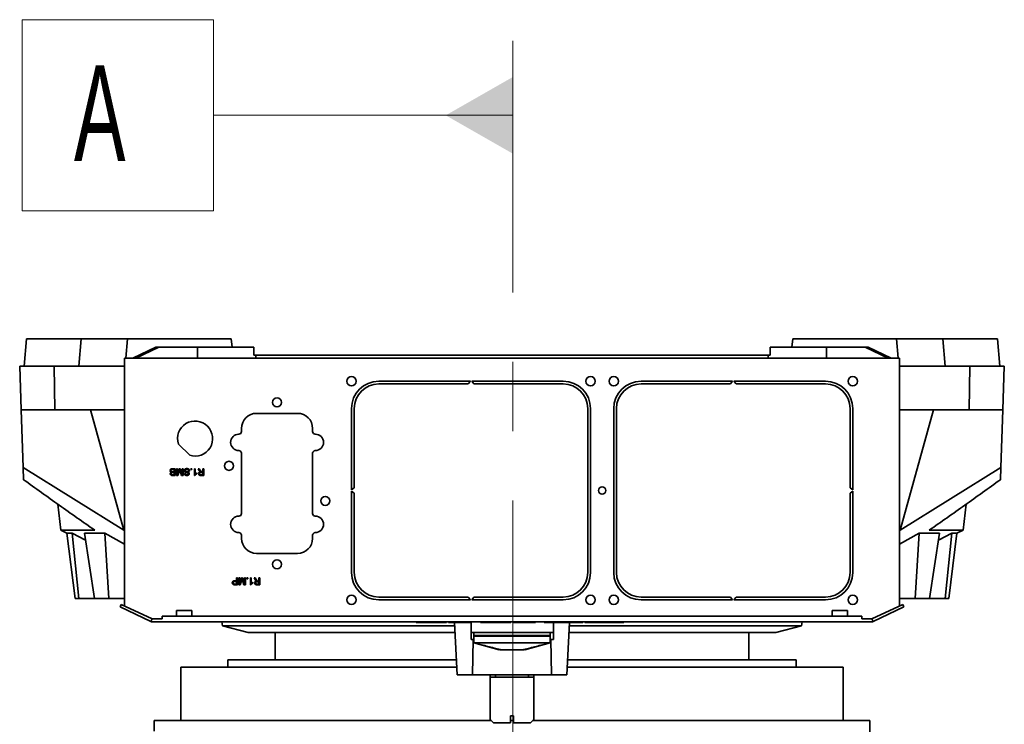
# Model space of a CAD drawing. Header units: millimetres. Extents: x 0 to 11920, y 0 to 8400.
# Tile 113 of 120: x 10446 to 11167, y 5762 to 6277. Entities that reach past the tile are written whole.
import ezdxf

# ---------------------------------------------------------------- set-up
doc = ezdxf.new("R2010")
doc.units = ezdxf.units.MM
doc.header["$LTSCALE"] = 20
doc.linetypes.add('CENTERX2', pattern=[20.32, 12.7, -2.54, 2.54, -2.54])
doc.styles.add('SLDTEXTSTYLE0', font='TXT', dxfattribs={"width": 0.605})

# ---------------------------------------------------------------- blocks, each defined once
blk = doc.blocks.new('SW_DATUMTAG_0')
at = {"color": 0, "linetype": 'Continuous', "lineweight": 18}
for p, q in [((-37.92, -16.28), (-37.92, 123.72)), ((-37.92, 123.72), (102.08, 123.72)), ((102.08, 123.72), (102.08, -16.28)), ((321.2, 53.72), (102.08, 53.72)), ((102.08, -16.28), (-37.92, -16.28))]:
    blk.add_line(p, q, dxfattribs=at)
at = {"color": 0, "linetype": 'Continuous', "lineweight": 0}
blk.add_solid([(321.2, 25.72), (321.2, 81.72), (272.2, 53.72)], dxfattribs=at)
at = {"color": 0, "linetype": 'Continuous', "lineweight": 0, "insert": (0, 90.23), "char_height": 70, "attachment_point": 1, "style": 'SLDTEXTSTYLE0'}
blk.add_mtext('A', dxfattribs=at)

msp = doc.modelspace()

# ---------------------------------------------------------------- linework, layer by layer
at = {"color": 7, "linetype": 'CENTERX2', "lineweight": 18}
msp.add_line((10806.686065, 5671.235074), (10806.686065, 6261.687825), dxfattribs=at)
at = {"color": 7, "linetype": 'Continuous', "lineweight": 35}
for p, q in [((10450.841879, 6043.635074), (10449.092106, 6023.635074)), ((10450.841879, 6043.635074), (10490.775491, 6043.635074)), ((10489.119648, 6023.635074), (10490.775491, 6043.635074)), ((10490.775491, 6043.635074), (10524.727871, 6043.635074)), ((10524.678644, 6043.635074), (10523.453803, 6029.635074)), ((10524.678644, 6043.635074), (10600.678644, 6043.635074)), ((10601.203576, 6037.635074), (10600.678644, 6043.635074)), ((11011.687787, 6043.635074), (11011.162855, 6037.635074)), ((11011.687787, 6043.635074), (11087.687787, 6043.635074)), ((11087.63856, 6043.635074), (11121.59094, 6043.635074)), ((11088.912628, 6029.635074), (11087.687787, 6043.635074)), ((11121.59094, 6043.635074), (11123.246783, 6023.635074)), ((11121.59094, 6043.635074), (11161.524552, 6043.635074)), ((11163.274325, 6023.635074), (11161.524552, 6043.635074)), ((10528.56442, 6029.635074), (10545.534983, 6037.635074)), ((10530.685741, 6029.635074), (10547.656304, 6037.635074)), ((10545.534983, 6037.635074), (10547.656304, 6037.635074)), ((10547.656304, 6037.635074), (10575.061895, 6037.635074)), ((10575.061895, 6037.635074), (10575.940575, 6037.635074)), ((10575.940575, 6029.635074), (10575.940575, 6037.635074)), ((10575.940575, 6037.635074), (10577.183215, 6037.635074)), ((10577.183215, 6037.635074), (10617.183215, 6037.635074)), ((10617.183215, 6037.635074), (10617.183215, 6031.735074)), ((10995.183215, 6037.635074), (11035.183215, 6037.635074)), ((10995.183215, 6031.735074), (10995.183215, 6037.635074)), ((11035.183215, 6037.635074), (11036.425856, 6037.635074)), ((11036.425856, 6037.635074), (11037.304536, 6037.635074)), ((11036.425856, 6037.635074), (11036.425856, 6029.635074)), ((11037.304536, 6037.635074), (11064.710127, 6037.635074)), ((11064.710127, 6037.635074), (11081.68069, 6029.635074)), ((11066.831448, 6037.635074), (11064.710127, 6037.635074)), ((11066.831448, 6037.635074), (11083.802011, 6029.635074)), ((10522.56442, 5848.04302), (10522.56442, 6029.635074)), ((11089.802011, 6029.635074), (10522.56442, 6029.635074)), ((10618.683215, 6031.735074), (10617.183215, 6031.735074)), ((10618.683215, 6029.635074), (10618.683215, 6031.735074)), ((10993.683215, 6031.735074), (10618.683215, 6031.735074)), ((10993.683215, 6029.635074), (10993.683215, 6031.735074)), ((10993.683215, 6031.735074), (10995.183215, 6031.735074)), ((11089.802011, 5848.04302), (11089.802011, 6029.635074)), ((10446.881631, 5991.635074), (10445.764166, 6023.635074)), ((10445.764166, 6023.635074), (10471.00964, 6023.635074)), ((10471.00964, 6023.635074), (10471.472509, 5991.635074)), ((10471.00964, 6023.635074), (10522.56442, 6023.635074)), ((11089.802011, 6023.635074), (11141.356791, 6023.635074)), ((11140.893922, 5991.635074), (11141.356791, 6023.635074)), ((11166.602265, 6023.635074), (11141.356791, 6023.635074)), ((11166.602265, 6023.635074), (11165.4848, 5991.635074)), ((10775.683215, 6012.635074), (10708.683215, 6012.635074)), ((10774.183215, 6010.635074), (10775.683215, 6012.635074)), ((10843.683215, 6012.635074), (10776.683215, 6012.635074)), ((10776.683215, 6012.635074), (10778.183215, 6010.635074)), ((10967.683215, 6012.635074), (10900.683215, 6012.635074)), ((10966.183215, 6010.635074), (10967.683215, 6012.635074)), ((10968.683215, 6012.635074), (10970.183215, 6010.635074)), ((11035.683215, 6012.635074), (10968.683215, 6012.635074)), ((10708.683215, 6010.635074), (10774.183215, 6010.635074)), ((10778.183215, 6010.635074), (10843.683215, 6010.635074)), ((10900.683215, 6010.635074), (10966.183215, 6010.635074)), ((10970.183215, 6010.635074), (11035.683215, 6010.635074)), ((10471.472509, 5991.635074), (10446.881631, 5991.635074)), ((10448.355895, 5949.417666), (10446.881631, 5991.635074)), ((10522.56442, 5991.635074), (10471.472509, 5991.635074)), ((10497.529074, 5991.635074), (10521.884321, 5903.635074)), ((10688.683215, 5992.635074), (10688.683215, 5933.135074)), ((10690.683215, 5934.635074), (10690.683215, 5992.635074)), ((10861.683215, 5992.635074), (10861.683215, 5872.635074)), ((10863.683215, 5872.635074), (10863.683215, 5992.635074)), ((10880.683215, 5992.635074), (10880.683215, 5872.635074)), ((10882.683215, 5872.635074), (10882.683215, 5992.635074)), ((11053.683215, 5992.635074), (11053.683215, 5934.635074)), ((11055.683215, 5933.135074), (11055.683215, 5992.635074)), ((11140.893922, 5991.635074), (11089.802011, 5991.635074)), ((11090.48211, 5903.635074), (11114.837357, 5991.635074)), ((11165.4848, 5991.635074), (11140.893922, 5991.635074)), ((11164.010536, 5949.417666), (11165.4848, 5991.635074)), ((10649.183215, 5989.135074), (10619.183215, 5989.135074)), ((10608.183215, 5978.135074), (10608.183215, 5975.885074)), ((10660.183215, 5975.885074), (10660.183215, 5978.135074)), ((10561.962525, 5966.663019), (10570.211161, 5958.414383)), ((10608.183215, 5959.885074), (10608.183215, 5915.885074)), ((10660.183215, 5915.885074), (10660.183215, 5959.885074)), ((10448.355895, 5949.417666), (10521.884321, 5903.635074)), ((10448.664984, 5940.566508), (10448.355895, 5949.417666)), ((10558.811421, 5948.058151), (10557.628528, 5948.058151)), ((10557.639546, 5948.635074), (10559.516549, 5948.635074)), ((10558.811421, 5946.327381), (10558.811421, 5948.058151)), ((10559.516549, 5948.635074), (10559.516549, 5943.635074)), ((10560.54219, 5948.635074), (10561.247318, 5948.635074)), ((10560.54219, 5943.635074), (10560.54219, 5948.635074)), ((10561.247318, 5944.404305), (10562.581453, 5948.635074)), ((10561.247318, 5948.635074), (10561.247318, 5944.404305)), ((10562.700643, 5947.083591), (10561.593873, 5943.635074)), ((10562.581453, 5948.635074), (10563.318632, 5948.635074)), ((10564.289185, 5943.635074), (10563.171397, 5947.143688)), ((10563.318632, 5948.635074), (10564.644754, 5944.404305)), ((10564.644754, 5944.404305), (10564.644754, 5948.635074)), ((10564.644754, 5948.635074), (10565.349882, 5948.635074)), ((10565.349882, 5948.635074), (10565.349882, 5943.635074)), ((10571.05501, 5948.635074), (10571.696036, 5948.635074)), ((10571.05501, 5947.994048), (10571.05501, 5948.635074)), ((10571.696036, 5947.994048), (10571.05501, 5947.994048)), ((10571.696036, 5948.635074), (10571.696036, 5947.994048)), ((10573.619113, 5943.635074), (10573.619113, 5948.635074)), ((10573.619113, 5948.635074), (10574.260139, 5948.635074)), ((10574.260139, 5948.635074), (10574.260139, 5944.73884)), ((10576.350483, 5948.635074), (10577.158776, 5948.635074)), ((10577.170796, 5947.254865), (10576.350483, 5948.635074)), ((10577.158776, 5948.635074), (10577.781773, 5947.579385)), ((10579.901164, 5946.391484), (10579.901164, 5948.635074)), ((10579.901164, 5948.635074), (10580.606292, 5948.635074)), ((10580.606292, 5948.635074), (10580.606292, 5943.635074)), ((11090.48211, 5903.635074), (11164.010536, 5949.417666)), ((11164.010536, 5949.417666), (11163.701446, 5940.566508)), ((10559.516549, 5943.635074), (10557.644554, 5943.635074)), ((10557.709658, 5946.327381), (10558.811421, 5946.327381)), ((10558.811421, 5945.750458), (10557.780772, 5945.750458)), ((10557.858897, 5944.211997), (10558.811421, 5944.211997)), ((10558.811421, 5944.211997), (10558.811421, 5945.750458)), ((10561.593873, 5943.635074), (10560.54219, 5943.635074)), ((10565.349882, 5943.635074), (10564.289185, 5943.635074)), ((10566.311421, 5945.04533), (10567.016549, 5945.04533)), ((10570.093472, 5946.904305), (10569.388344, 5946.904305)), ((10574.031773, 5943.635074), (10573.619113, 5943.635074)), ((10575.413985, 5945.476019), (10575.413985, 5944.885074)), ((10578.41078, 5944.211997), (10579.901164, 5944.211997)), ((10580.606292, 5943.635074), (10578.436821, 5943.635074)), ((10579.901164, 5945.814561), (10578.562022, 5945.814561)), ((10579.179009, 5946.391484), (10579.901164, 5946.391484)), ((10579.901164, 5944.211997), (10579.901164, 5945.814561)), ((10688.683215, 5933.135074), (10690.683215, 5934.635074)), ((11053.683215, 5934.635074), (11055.683215, 5933.135074)), ((10690.683215, 5930.635074), (10688.683215, 5932.135074)), ((10688.683215, 5932.135074), (10688.683215, 5872.635074)), ((10690.683215, 5872.635074), (10690.683215, 5930.635074)), ((11055.683215, 5932.135074), (11053.683215, 5930.635074)), ((11053.683215, 5930.635074), (11053.683215, 5872.635074)), ((11055.683215, 5872.635074), (11055.683215, 5932.135074)), ((10473.578185, 5922.686149), (10475.917363, 5903.635074)), ((11136.449068, 5903.635074), (11138.788244, 5922.686135)), ((10475.917363, 5903.635074), (10480.391645, 5901.404279)), ((10500.700092, 5903.635074), (10475.917363, 5903.635074)), ((10480.386694, 5901.443447), (10484.133602, 5901.443447)), ((10480.386694, 5901.443447), (10486.429924, 5853.635074)), ((10484.133602, 5901.443447), (10494.04882, 5896.409128)), ((10484.133602, 5901.443447), (10489.106128, 5853.635074)), ((10507.984271, 5901.443447), (10493.280502, 5901.443447)), ((10493.280502, 5901.443447), (10500.576833, 5853.635074)), ((10507.984271, 5901.443447), (10522.56442, 5893.347723)), ((10507.984271, 5901.443447), (10511.078905, 5853.635074)), ((10522.56442, 5903.635074), (10521.884321, 5903.635074)), ((10608.183215, 5899.885074), (10608.183215, 5897.635074)), ((10660.183215, 5897.635074), (10660.183215, 5899.885074)), ((11090.48211, 5903.635074), (11089.802011, 5903.635074)), ((11104.38216, 5901.443447), (11089.802011, 5893.347723)), ((11104.38216, 5901.443447), (11101.287526, 5853.635074)), ((11104.38216, 5901.443447), (11119.085929, 5901.443447)), ((11136.449068, 5903.635074), (11111.666338, 5903.635074)), ((11119.085929, 5901.443447), (11111.789598, 5853.635074)), ((11128.232829, 5901.443447), (11118.317611, 5896.409128)), ((11128.232829, 5901.443447), (11123.260303, 5853.635074)), ((11131.916225, 5901.443447), (11125.936507, 5853.635074)), ((11131.916225, 5901.443447), (11128.232829, 5901.443447)), ((11131.907105, 5901.370535), (11136.449068, 5903.635074)), ((10619.183215, 5886.635074), (10649.183215, 5886.635074)), ((10604.426805, 5868.635074), (10605.131933, 5868.635074)), ((10604.426805, 5866.583792), (10604.426805, 5868.635074)), ((10605.131933, 5868.635074), (10605.131933, 5863.635074)), ((10606.157574, 5868.635074), (10606.862703, 5868.635074)), ((10606.157574, 5863.635074), (10606.157574, 5868.635074)), ((10606.862703, 5864.404305), (10608.196837, 5868.635074)), ((10606.862703, 5868.635074), (10606.862703, 5864.404305)), ((10608.196837, 5868.635074), (10608.934017, 5868.635074)), ((10608.934017, 5868.635074), (10610.260139, 5864.404305)), ((10610.260139, 5864.404305), (10610.260139, 5868.635074)), ((10610.260139, 5868.635074), (10610.965267, 5868.635074)), ((10610.965267, 5868.635074), (10610.965267, 5863.635074)), ((10612.05501, 5867.994048), (10612.05501, 5868.635074)), ((10612.05501, 5868.635074), (10612.696036, 5868.635074)), ((10612.696036, 5867.994048), (10612.05501, 5867.994048)), ((10612.696036, 5868.635074), (10612.696036, 5867.994048)), ((10614.619113, 5868.635074), (10615.260139, 5868.635074)), ((10614.619113, 5863.635074), (10614.619113, 5868.635074)), ((10615.260139, 5868.635074), (10615.260139, 5864.73884)), ((10618.170796, 5867.254865), (10617.350483, 5868.635074)), ((10617.350483, 5868.635074), (10618.158776, 5868.635074)), ((10618.158776, 5868.635074), (10618.781773, 5867.579385)), ((10620.901164, 5866.391484), (10620.901164, 5868.635074)), ((10620.901164, 5868.635074), (10621.606292, 5868.635074)), ((10621.606292, 5868.635074), (10621.606292, 5863.635074)), ((10603.201845, 5866.583792), (10604.426805, 5866.583792)), ((10604.426805, 5866.006869), (10603.220876, 5866.006869)), ((10603.232895, 5864.211997), (10604.426805, 5864.211997)), ((10605.131933, 5863.635074), (10603.294994, 5863.635074)), ((10604.426805, 5864.211997), (10604.426805, 5866.006869)), ((10607.209257, 5863.635074), (10606.157574, 5863.635074)), ((10608.316028, 5867.083591), (10607.209257, 5863.635074)), ((10609.90457, 5863.635074), (10608.786781, 5867.143688)), ((10610.965267, 5863.635074), (10609.90457, 5863.635074)), ((10615.031773, 5863.635074), (10614.619113, 5863.635074)), ((10616.413985, 5865.476019), (10616.413985, 5864.885074)), ((10619.41078, 5864.211997), (10620.901164, 5864.211997)), ((10621.606292, 5863.635074), (10619.436821, 5863.635074)), ((10620.901164, 5865.814561), (10619.562022, 5865.814561)), ((10620.179009, 5866.391484), (10620.901164, 5866.391484)), ((10620.901164, 5864.211997), (10620.901164, 5865.814561)), ((10486.429924, 5853.635074), (10489.106128, 5853.635074)), ((10489.106128, 5853.635074), (10500.576833, 5853.635074)), ((10500.576833, 5853.635074), (10511.078905, 5853.635074)), ((10511.078905, 5853.635074), (10522.56442, 5853.635074)), ((10774.183215, 5854.635074), (10708.683215, 5854.635074)), ((10775.683215, 5852.635074), (10774.183215, 5854.635074)), ((10778.183215, 5854.635074), (10776.683215, 5852.635074)), ((10843.683215, 5854.635074), (10778.183215, 5854.635074)), ((10966.183215, 5854.635074), (10900.683215, 5854.635074)), ((10967.683215, 5852.635074), (10966.183215, 5854.635074)), ((10970.183215, 5854.635074), (10968.683215, 5852.635074)), ((11035.683215, 5854.635074), (10970.183215, 5854.635074)), ((11101.287526, 5853.635074), (11089.802011, 5853.635074)), ((11111.789598, 5853.635074), (11101.287526, 5853.635074)), ((11123.260303, 5853.635074), (11111.789598, 5853.635074)), ((11125.936507, 5853.635074), (11123.260303, 5853.635074)), ((10519.236895, 5847.387915), (10520.082131, 5849.20053)), ((10541.89459, 5836.822458), (10519.236895, 5847.387915)), ((10542.739826, 5838.635074), (10520.082131, 5849.20053)), ((10708.683215, 5852.635074), (10775.683215, 5852.635074)), ((10776.683215, 5852.635074), (10843.683215, 5852.635074)), ((10900.683215, 5852.635074), (10967.683215, 5852.635074)), ((10968.683215, 5852.635074), (11035.683215, 5852.635074)), ((11092.284299, 5849.20053), (11069.626605, 5838.635074)), ((11093.129536, 5847.387915), (11070.471841, 5836.822458)), ((11093.129536, 5847.387915), (11092.284299, 5849.20053)), ((10550.183215, 5838.635074), (10550.183215, 5840.635074)), ((11062.183215, 5840.635074), (10550.183215, 5840.635074)), ((10560.658215, 5844.715074), (10560.658215, 5840.635074)), ((10560.658215, 5844.715074), (10571.708215, 5844.715074)), ((10571.708215, 5840.635074), (10571.708215, 5844.715074)), ((11040.658215, 5844.715074), (11040.658215, 5840.635074)), ((11040.658215, 5844.715074), (11051.708215, 5844.715074)), ((11051.708215, 5840.635074), (11051.708215, 5844.715074)), ((11062.183215, 5838.635074), (11062.183215, 5840.635074)), ((10541.89459, 5836.822458), (10542.739826, 5838.635074)), ((10542.296437, 5836.635074), (10541.89459, 5836.822458)), ((11070.069994, 5836.635074), (10542.296437, 5836.635074)), ((10550.183215, 5838.635074), (10542.739826, 5838.635074)), ((10593.814862, 5836.635074), (10594.183215, 5833.635074)), ((10594.183215, 5833.635074), (10612.953293, 5828.635074)), ((10764.179885, 5833.635074), (10594.183215, 5833.635074)), ((10736.118215, 5836.635074), (10736.118215, 5836.135074)), ((10758.325715, 5836.135074), (10736.118215, 5836.135074)), ((10758.325715, 5836.135074), (10758.325715, 5836.635074)), ((10759.810715, 5836.135074), (10759.810715, 5836.635074)), ((10776.348215, 5836.135074), (10759.810715, 5836.135074)), ((10764.071063, 5836.135074), (10766.088762, 5797.635074)), ((10776.294073, 5828.635074), (10776.294073, 5836.135074)), ((10776.348215, 5836.135074), (10776.348215, 5836.635074)), ((10783.233215, 5836.635074), (10783.233215, 5836.135074)), ((10805.440715, 5836.135074), (10783.233215, 5836.135074)), ((10805.440715, 5836.135074), (10805.440715, 5836.635074)), ((10806.925715, 5836.135074), (10806.925715, 5836.635074)), ((10823.463215, 5836.135074), (10806.925715, 5836.135074)), ((10823.463215, 5836.135074), (10823.463215, 5836.635074)), ((10829.673215, 5836.135074), (10829.673215, 5836.635074)), ((10843.173215, 5836.135074), (10829.673215, 5836.135074)), ((10836.680278, 5828.635074), (10836.680278, 5836.135074)), ((10843.173215, 5836.135074), (10843.173215, 5836.635074)), ((10847.420218, 5836.135074), (10843.173215, 5836.135074)), ((10848.295368, 5836.135074), (10846.277669, 5797.635074)), ((10847.420218, 5836.135074), (10847.420218, 5836.635074)), ((10858.090715, 5836.135074), (10847.420218, 5836.135074)), ((11018.183215, 5833.635074), (10848.182477, 5833.635074)), ((10858.090715, 5836.135074), (10858.090715, 5836.635074)), ((10859.575715, 5836.135074), (10859.575715, 5836.635074)), ((10870.246213, 5836.135074), (10859.575715, 5836.135074)), ((10870.246213, 5836.135074), (10870.246213, 5836.635074)), ((10874.493215, 5836.135074), (10870.246213, 5836.135074)), ((10874.493215, 5836.135074), (10874.493215, 5836.635074)), ((10887.993215, 5836.135074), (10874.493215, 5836.135074)), ((10887.993215, 5836.135074), (10887.993215, 5836.635074)), ((10999.413138, 5828.635074), (11018.183215, 5833.635074)), ((11018.183215, 5833.635074), (11018.551569, 5836.635074)), ((11069.626605, 5838.635074), (11062.183215, 5838.635074)), ((11070.471841, 5836.822458), (11069.626605, 5838.635074)), ((11070.069994, 5836.635074), (11070.471841, 5836.822458)), ((10612.953293, 5828.635074), (10764.437372, 5828.635074)), ((10632.683215, 5828.635074), (10632.683215, 5808.735074)), ((10836.680278, 5828.635074), (10776.294073, 5828.635074)), ((10776.294073, 5828.635074), (10776.294073, 5823.635074)), ((10778.183215, 5828.635074), (10778.183215, 5826.635074)), ((10778.183215, 5826.635074), (10834.183215, 5826.635074)), ((10778.31719, 5826.635074), (10778.183215, 5826.135074)), ((10778.183215, 5826.135074), (10778.183215, 5821.135074)), ((10834.183215, 5826.135074), (10778.183215, 5826.135074)), ((10834.049241, 5826.635074), (10834.183215, 5826.135074)), ((10834.183215, 5828.635074), (10834.183215, 5826.635074)), ((10834.183215, 5826.135074), (10834.183215, 5821.135074)), ((10836.680278, 5823.635074), (10836.680278, 5828.635074)), ((10847.939043, 5828.635074), (10999.413138, 5828.635074)), ((10979.683215, 5808.735074), (10979.683215, 5828.635074)), ((10778.183215, 5823.635074), (10776.294073, 5823.635074)), ((10777.632106, 5823.635074), (10777.283028, 5797.635074)), ((10778.183215, 5821.135074), (10796.683215, 5816.135074)), ((10834.183215, 5821.135074), (10778.183215, 5821.135074)), ((10815.683215, 5816.135074), (10834.183215, 5821.135074)), ((10836.680278, 5823.635074), (10834.183215, 5823.635074)), ((10834.734325, 5823.635074), (10835.083403, 5797.635074)), ((10796.935852, 5816.135074), (10798.282945, 5816.135074)), ((10804.00692, 5816.135074), (10798.282945, 5816.135074)), ((10808.359511, 5816.135074), (10804.00692, 5816.135074)), ((10808.359511, 5816.135074), (10814.083486, 5816.135074)), ((10815.430579, 5816.135074), (10814.083486, 5816.135074)), ((10563.683215, 5803.235074), (10563.683215, 5764.235074)), ((10765.766796, 5803.235074), (10563.683215, 5803.235074)), ((10598.183215, 5808.735074), (10598.183215, 5803.235074)), ((10765.479306, 5808.735074), (10598.183215, 5808.735074)), ((11048.683215, 5803.235074), (10846.583795, 5803.235074)), ((11014.183215, 5808.735074), (10846.874196, 5808.735074)), ((11014.183215, 5803.235074), (11014.183215, 5808.735074)), ((11048.683215, 5764.235074), (11048.683215, 5803.235074)), ((10766.088762, 5797.635074), (10777.283028, 5797.635074)), ((10777.283028, 5797.635074), (10835.083403, 5797.635074)), ((10790.183215, 5796.135074), (10790.183215, 5797.635074)), ((10794.183215, 5796.135074), (10790.183215, 5796.135074)), ((10790.183215, 5796.135074), (10790.183215, 5765.135074)), ((10794.183215, 5797.635074), (10794.183215, 5796.135074)), ((10794.183215, 5796.135074), (10818.183215, 5796.135074)), ((10818.183215, 5796.135074), (10818.183215, 5797.635074)), ((10822.183215, 5796.135074), (10818.183215, 5796.135074)), ((10822.183215, 5797.635074), (10822.183215, 5796.135074)), ((10822.183215, 5796.135074), (10822.183215, 5765.135074)), ((10835.083403, 5797.635074), (10846.277669, 5797.635074)), ((10805.183215, 5767.635074), (10807.183215, 5767.635074)), ((10805.183215, 5762.635074), (10805.183215, 5767.635074)), ((10807.183215, 5767.635074), (10807.183215, 5762.635074)), ((10544.183215, 5764.235074), (10544.183215, 5756.491998)), ((10544.183215, 5764.235074), (10791.083215, 5764.235074)), ((10790.183215, 5765.135074), (10792.683215, 5762.635074)), ((10792.683215, 5762.635074), (10805.183215, 5762.635074)), ((10805.183215, 5764.235074), (10807.183215, 5764.235074)), ((10807.183215, 5762.635074), (10819.683215, 5762.635074)), ((10819.683215, 5762.635074), (10822.183215, 5765.135074)), ((10821.283215, 5764.235074), (11068.183215, 5764.235074)), ((11068.183215, 5681.598071), (11068.183215, 5764.235074))]:
    msp.add_line(p, q, dxfattribs=at)
for centre, radius in [((10688.683215, 6012.635074), 3.4), ((10863.683215, 6012.635074), 3.4), ((10880.683215, 6012.635074), 3.4), ((11055.683215, 6012.635074), 3.4), ((10634.183215, 5997.135074), 3.3), ((10598.944742, 5950.710829), 3.3), ((10872.183215, 5932.635074), 2.725), ((10669.421689, 5925.059318), 3.3), ((10634.183215, 5878.635074), 3.3), ((10688.683215, 5852.635074), 3.4), ((10863.683215, 5852.635074), 3.4), ((10880.683215, 5852.635074), 3.4), ((11055.683215, 5852.635074), 3.4)]:
    msp.add_circle(centre, radius, dxfattribs=at)
for centre, radius, start, end in [((10708.683215, 5992.635074), 20, 90, 180), ((10843.683215, 5992.635074), 20, 0, 90), ((10900.683215, 5992.635074), 20, 90, 180), ((11035.683215, 5992.635074), 20, 0, 90), ((10708.683215, 5992.635074), 18, 90, 180), ((10843.683215, 5992.635074), 18, 0, 90), ((10900.683215, 5992.635074), 18, 90, 180), ((11035.683215, 5992.635074), 18, 0, 90), ((10574.183215, 5970.635074), 12.85, 251.994438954, 198.005561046), ((10619.183215, 5978.135074), 11, 90, 180), ((10649.183215, 5978.135074), 11, 0, 90), ((10606.183215, 5975.885074), 2, 270, 0), ((10662.183215, 5975.885074), 2, 180, 270), ((10606.183215, 5967.885074), 6, 90, 270), ((10662.183215, 5967.885074), 6, 270, 90), ((10606.183215, 5959.885074), 2, 0, 90), ((10662.183215, 5959.885074), 2, 90, 180), ((10606.183215, 5907.885074), 6, 90, 270), ((10606.183215, 5915.885074), 2, 270, 0), ((10662.183215, 5915.885074), 2, 180, 270), ((10662.183215, 5907.885074), 6, 270, 90), ((10606.183215, 5899.885074), 2, 0, 90), ((10619.183215, 5897.635074), 11, 180, 270), ((10649.183215, 5897.635074), 11, 270, 0), ((10662.183215, 5899.885074), 2, 90, 180), ((10708.683215, 5872.635074), 20, 180, 270), ((10708.683215, 5872.635074), 18, 180, 270), ((10843.683215, 5872.635074), 18, 270, 0), ((10843.683215, 5872.635074), 20, 270, 0), ((10900.683215, 5872.635074), 20, 180, 270), ((10900.683215, 5872.635074), 18, 180, 270), ((11035.683215, 5872.635074), 18, 270, 0), ((11035.683215, 5872.635074), 20, 270, 0)]:
    msp.add_arc(centre, radius, start, end, dxfattribs=at)
for points, knots in [([(10555.7986, 5947.202782), (10555.814191, 5947.367734), (10555.845377, 5947.697668), (10556.089148, 5948.143485), (10556.670727, 5948.597964), (10557.239958, 5948.619768), (10557.639546, 5948.635074)], [0, 0, 0, 0, 0.18714265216, 0.37431865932, 0.56078621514, 1, 1, 1, 1]), ([(10556.741108, 5946.006869), (10556.595778, 5946.059634), (10556.30551, 5946.165024), (10555.997662, 5946.478794), (10555.823464, 5946.839936), (10555.806891, 5947.081787), (10555.7986, 5947.202782)], [0, 0, 0, 0, 0.2802111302, 0.5596695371, 0.7797087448, 1, 1, 1, 1]), ([(10557.200844, 5948.034112), (10557.090742, 5948.006946), (10556.871151, 5947.952766), (10556.639443, 5947.72461), (10556.520001, 5947.457782), (10556.509154, 5947.281133), (10556.503728, 5947.192766)], [0, 0, 0, 0, 0.2802899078, 0.5590178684, 0.7794024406, 1, 1, 1, 1]), ([(10556.503728, 5947.192766), (10556.519195, 5947.049944), (10556.542446, 5946.835229), (10556.705672, 5946.597544), (10557.044508, 5946.331156), (10557.414271, 5946.329057), (10557.709658, 5946.327381)], [0, 0, 0, 0, 0.2498017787, 0.3755460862, 0.5011539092, 1, 1, 1, 1]), ([(10557.628528, 5948.058151), (10557.548398, 5948.05827), (10557.405335, 5948.058482), (10557.263317, 5948.041557), (10557.200844, 5948.034112)], [0, 0, 0, 0, 0.5600993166, 1, 1, 1, 1]), ([(10562.946036, 5947.877862), (10562.901096, 5947.729331), (10562.820845, 5947.464096), (10562.737372, 5947.199857), (10562.700643, 5947.083591)], [0, 0, 0, 0, 0.5599969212, 1, 1, 1, 1]), ([(10563.171397, 5947.143688), (10563.128512, 5947.280484), (10563.051933, 5947.524761), (10562.978393, 5947.769971), (10562.946036, 5947.877862)], [0, 0, 0, 0, 0.5600018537, 1, 1, 1, 1]), ([(10566.183215, 5947.215803), (10566.223251, 5947.459325), (10566.30335, 5947.946541), (10566.981353, 5948.582148), (10567.613134, 5948.654794), (10567.999121, 5948.699176)], [0, 0, 0, 0, 0.2799417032, 0.5600796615, 1, 1, 1, 1]), ([(10567.050603, 5946.006869), (10566.918225, 5946.073945), (10566.653862, 5946.2079), (10566.367073, 5946.515053), (10566.207009, 5946.866732), (10566.191149, 5947.099412), (10566.183215, 5947.215803)], [0, 0, 0, 0, 0.2803713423, 0.5599089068, 0.7798588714, 1, 1, 1, 1]), ([(10568.030171, 5948.122253), (10567.880209, 5948.112806), (10567.58083, 5948.093947), (10567.194107, 5947.910165), (10566.939229, 5947.602229), (10566.905301, 5947.36728), (10566.888344, 5947.249857)], [0, 0, 0, 0, 0.28091716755, 0.56081273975, 0.78050179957, 1, 1, 1, 1]), ([(10566.888344, 5947.249857), (10566.89643, 5947.163625), (10566.912597, 5946.991223), (10567.095778, 5946.728195), (10567.297747, 5946.632977), (10567.421196, 5946.574777)], [0, 0, 0, 0, 0.2800885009, 0.5599704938, 1, 1, 1, 1]), ([(10567.999121, 5948.699176), (10568.290673, 5948.684312), (10568.871633, 5948.654692), (10569.603031, 5948.236345), (10570.015158, 5947.587336), (10570.067354, 5947.132093), (10570.093472, 5946.904305)], [0, 0, 0, 0, 0.2808135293, 0.5595628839, 0.7796198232, 1, 1, 1, 1]), ([(10569.388344, 5946.904305), (10569.359912, 5947.095048), (10569.30331, 5947.474775), (10568.932706, 5947.890529), (10568.478967, 5948.090976), (10568.179833, 5948.111823), (10568.030171, 5948.122253)], [0, 0, 0, 0, 0.2806319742, 0.5586744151, 0.7791973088, 1, 1, 1, 1]), ([(10577.697639, 5946.573776), (10577.585938, 5946.690691), (10577.3864, 5946.899545), (10577.236696, 5947.14626), (10577.170796, 5947.254865)], [0, 0, 0, 0, 0.5597942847, 1, 1, 1, 1]), ([(10577.781773, 5947.579385), (10577.935657, 5947.323653), (10578.149859, 5946.967682), (10578.498032, 5946.54502), (10578.72041, 5946.457983), (10578.831453, 5946.414521)], [0, 0, 0, 0, 0.5608801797, 0.7807292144, 1, 1, 1, 1]), ([(10500.700092, 5903.635074), (10492.005705, 5909.702388), (10474.616219, 5921.837515), (10457.315632, 5934.32334), (10448.664984, 5940.566508)], [0, 0, 0, 0, 0.4999795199, 1, 1, 1, 1]), ([(10555.990908, 5944.931147), (10556.004991, 5945.060232), (10556.033165, 5945.31846), (10556.274836, 5945.730994), (10556.564395, 5945.902315), (10556.741108, 5946.006869)], [0, 0, 0, 0, 0.2803359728, 0.5608002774, 1, 1, 1, 1]), ([(10557.644554, 5943.635074), (10557.422647, 5943.642349), (10556.980574, 5943.656842), (10556.403009, 5943.931969), (10556.059889, 5944.411504), (10556.013895, 5944.757985), (10555.990908, 5944.931147)], [0, 0, 0, 0, 0.2811160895, 0.5600262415, 0.7801115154, 1, 1, 1, 1]), ([(10557.17981, 5945.691364), (10557.100017, 5945.659157), (10556.940623, 5945.59482), (10556.732466, 5945.351774), (10556.709844, 5945.129138), (10556.696036, 5944.993247)], [0, 0, 0, 0, 0.2808694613, 0.5610625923, 1, 1, 1, 1]), ([(10556.696036, 5944.993247), (10556.710955, 5944.85742), (10556.733378, 5944.653272), (10556.886644, 5944.423895), (10557.225728, 5944.187954), (10557.57756, 5944.201314), (10557.858897, 5944.211997)], [0, 0, 0, 0, 0.2495123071, 0.3750186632, 0.5002443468, 1, 1, 1, 1]), ([(10557.780772, 5945.750458), (10557.667341, 5945.750416), (10557.464927, 5945.750341), (10557.266875, 5945.709373), (10557.17981, 5945.691364)], [0, 0, 0, 0, 0.56039298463, 1, 1, 1, 1]), ([(10568.165387, 5943.570971), (10567.917576, 5943.586551), (10567.423228, 5943.61763), (10566.783457, 5943.931945), (10566.391889, 5944.463142), (10566.33826, 5944.851151), (10566.311421, 5945.04533)], [0, 0, 0, 0, 0.2807972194, 0.5601508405, 0.7798767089, 1, 1, 1, 1]), ([(10567.016549, 5945.04533), (10567.043434, 5944.895893), (10567.097021, 5944.598033), (10567.500288, 5944.189213), (10567.89557, 5944.163575), (10568.137342, 5944.147894)], [0, 0, 0, 0, 0.2810967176, 0.5602873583, 1, 1, 1, 1]), ([(10569.016749, 5945.335795), (10568.844836, 5945.426985), (10568.499841, 5945.609985), (10567.813763, 5945.745709), (10567.340022, 5945.907827), (10567.050603, 5946.006869)], [0, 0, 0, 0, 0.2787329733, 0.5593628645, 1, 1, 1, 1]), ([(10567.421196, 5946.574777), (10567.618653, 5946.511366), (10567.943948, 5946.406901), (10568.405193, 5946.290754), (10568.792747, 5946.17954), (10569.039597, 5946.073763), (10569.162983, 5946.020891)], [0, 0, 0, 0, 0.3399393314, 0.5600249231, 0.7800824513, 1, 1, 1, 1]), ([(10568.137342, 5944.147894), (10568.273447, 5944.15278), (10568.544804, 5944.162522), (10568.905904, 5944.302523), (10569.152072, 5944.573077), (10569.181393, 5944.787172), (10569.196036, 5944.894088)], [0, 0, 0, 0, 0.28129026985, 0.56082020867, 0.78068027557, 1, 1, 1, 1]), ([(10569.901164, 5944.940162), (10569.884415, 5944.786127), (10569.85091, 5944.478003), (10569.601636, 5944.073767), (10569.06011, 5943.656815), (10568.534171, 5943.606354), (10568.165387, 5943.570971)], [0, 0, 0, 0, 0.1870286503, 0.3741237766, 0.5611401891, 1, 1, 1, 1]), ([(10569.196036, 5944.894088), (10569.187428, 5944.987302), (10569.172047, 5945.153869), (10569.06423, 5945.280173), (10569.016749, 5945.335795)], [0, 0, 0, 0, 0.55961689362, 1, 1, 1, 1]), ([(10569.162983, 5946.020891), (10569.275297, 5945.95716), (10569.499678, 5945.829837), (10569.821373, 5945.478667), (10569.870958, 5945.144021), (10569.901164, 5944.940162)], [0, 0, 0, 0, 0.2814451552, 0.5622732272, 1, 1, 1, 1]), ([(10575.413985, 5944.885074), (10575.102036, 5944.70877), (10574.545409, 5944.394183), (10574.188612, 5943.866867), (10574.031773, 5943.635074)], [0, 0, 0, 0, 0.5604274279, 1, 1, 1, 1]), ([(10574.260139, 5944.73884), (10574.458272, 5944.903812), (10574.812282, 5945.198571), (10575.23004, 5945.391201), (10575.413985, 5945.476019)], [0, 0, 0, 0, 0.5596858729, 1, 1, 1, 1]), ([(10576.760139, 5944.983231), (10576.780819, 5945.178386), (10576.82214, 5945.568326), (10577.28284, 5946.145408), (10577.781594, 5946.258375), (10578.08626, 5946.327381)], [0, 0, 0, 0, 0.280517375, 0.5605016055, 1, 1, 1, 1]), ([(10578.436821, 5943.635074), (10578.206298, 5943.637512), (10577.74864, 5943.642353), (10577.132692, 5943.914946), (10576.814721, 5944.442399), (10576.778343, 5944.80285), (10576.760139, 5944.983231)], [0, 0, 0, 0, 0.2816712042, 0.5592016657, 0.7794110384, 1, 1, 1, 1]), ([(10578.562022, 5945.814561), (10578.416541, 5945.811783), (10578.127071, 5945.806256), (10577.726483, 5945.665388), (10577.503763, 5945.340735), (10577.478108, 5945.1125), (10577.465267, 5944.998255)], [0, 0, 0, 0, 0.2815626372, 0.5602378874, 0.7798718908, 1, 1, 1, 1]), ([(10577.465267, 5944.998255), (10577.480504, 5944.867527), (10577.510934, 5944.60646), (10577.858497, 5944.245873), (10578.201214, 5944.224851), (10578.41078, 5944.211997)], [0, 0, 0, 0, 0.28040588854, 0.55998074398, 1, 1, 1, 1]), ([(10578.08626, 5946.327381), (10578.008777, 5946.365767), (10577.870445, 5946.434298), (10577.75043, 5946.531165), (10577.697639, 5946.573776)], [0, 0, 0, 0, 0.5601200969, 1, 1, 1, 1]), ([(10578.831453, 5946.414521), (10578.896067, 5946.4062), (10579.01148, 5946.391339), (10579.127808, 5946.39144), (10579.179009, 5946.391484)], [0, 0, 0, 0, 0.5598526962, 1, 1, 1, 1]), ([(11163.701446, 5940.566508), (11155.05144, 5934.323801), (11137.750855, 5921.837973), (11120.361369, 5909.702841), (11111.666338, 5903.635074)], [0, 0, 0, 0, 0.499983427, 1, 1, 1, 1]), ([(10608.561421, 5867.877862), (10608.51648, 5867.729331), (10608.436229, 5867.464096), (10608.352756, 5867.199857), (10608.316028, 5867.083591)], [0, 0, 0, 0, 0.5599969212, 1, 1, 1, 1]), ([(10608.786781, 5867.143688), (10608.743897, 5867.280484), (10608.667318, 5867.524761), (10608.593778, 5867.769971), (10608.561421, 5867.877862)], [0, 0, 0, 0, 0.5600018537, 1, 1, 1, 1]), ([(10601.413985, 5865.072373), (10601.440567, 5865.322541), (10601.49356, 5865.821277), (10602.131514, 5866.542991), (10602.795427, 5866.568299), (10603.201845, 5866.583792)], [0, 0, 0, 0, 0.28075119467, 0.55970847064, 1, 1, 1, 1]), ([(10602.553808, 5863.682149), (10602.372597, 5863.726368), (10602.010895, 5863.814631), (10601.638744, 5864.199176), (10601.44498, 5864.637285), (10601.424318, 5864.927318), (10601.413985, 5865.072373)], [0, 0, 0, 0, 0.2800129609, 0.5589104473, 0.7793955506, 1, 1, 1, 1]), ([(10603.220876, 5866.006869), (10603.067628, 5866.001535), (10602.762792, 5865.990927), (10602.352066, 5865.80998), (10602.143835, 5865.454063), (10602.127367, 5865.213148), (10602.119113, 5865.092405)], [0, 0, 0, 0, 0.2814007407, 0.5597528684, 0.7793557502, 1, 1, 1, 1]), ([(10602.119113, 5865.092405), (10602.125444, 5864.992421), (10602.138095, 5864.792609), (10602.261208, 5864.538056), (10602.437653, 5864.345027), (10602.583891, 5864.285711), (10602.656973, 5864.256067)], [0, 0, 0, 0, 0.2802608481, 0.5600775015, 0.7801497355, 1, 1, 1, 1]), ([(10603.294994, 5863.635074), (10603.156051, 5863.635637), (10602.907983, 5863.636642), (10602.662011, 5863.668246), (10602.553808, 5863.682149)], [0, 0, 0, 0, 0.5601005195, 1, 1, 1, 1]), ([(10602.656973, 5864.256067), (10602.763845, 5864.239975), (10602.954828, 5864.211217), (10603.147874, 5864.211758), (10603.232895, 5864.211997)], [0, 0, 0, 0, 0.5595849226, 1, 1, 1, 1]), ([(10616.413985, 5864.885074), (10616.102036, 5864.70877), (10615.545409, 5864.394183), (10615.188612, 5863.866867), (10615.031773, 5863.635074)], [0, 0, 0, 0, 0.56042742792, 1, 1, 1, 1]), ([(10615.260139, 5864.73884), (10615.458272, 5864.903812), (10615.812282, 5865.198571), (10616.23004, 5865.391201), (10616.413985, 5865.476019)], [0, 0, 0, 0, 0.5596858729, 1, 1, 1, 1]), ([(10617.760139, 5864.983231), (10617.780819, 5865.178386), (10617.82214, 5865.568326), (10618.28284, 5866.145408), (10618.781594, 5866.258375), (10619.08626, 5866.327381)], [0, 0, 0, 0, 0.280517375, 0.5605016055, 1, 1, 1, 1]), ([(10619.436821, 5863.635074), (10619.206298, 5863.637512), (10618.74864, 5863.642353), (10618.132692, 5863.914946), (10617.814721, 5864.442399), (10617.778343, 5864.80285), (10617.760139, 5864.983231)], [0, 0, 0, 0, 0.2816712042, 0.5592016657, 0.7794110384, 1, 1, 1, 1]), ([(10618.697639, 5866.573776), (10618.585938, 5866.690691), (10618.3864, 5866.899545), (10618.236696, 5867.14626), (10618.170796, 5867.254865)], [0, 0, 0, 0, 0.5597942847, 1, 1, 1, 1]), ([(10619.562022, 5865.814561), (10619.416541, 5865.811783), (10619.127071, 5865.806256), (10618.726483, 5865.665388), (10618.503763, 5865.340735), (10618.478108, 5865.1125), (10618.465267, 5864.998255)], [0, 0, 0, 0, 0.2815626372, 0.5602378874, 0.7798718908, 1, 1, 1, 1]), ([(10618.465267, 5864.998255), (10618.480504, 5864.867527), (10618.510934, 5864.60646), (10618.858497, 5864.245873), (10619.201214, 5864.224851), (10619.41078, 5864.211997)], [0, 0, 0, 0, 0.2804058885, 0.559980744, 1, 1, 1, 1]), ([(10619.08626, 5866.327381), (10619.008777, 5866.365767), (10618.870445, 5866.434298), (10618.75043, 5866.531165), (10618.697639, 5866.573776)], [0, 0, 0, 0, 0.5601200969, 1, 1, 1, 1]), ([(10618.781773, 5867.579385), (10618.935657, 5867.323653), (10619.149859, 5866.967682), (10619.498032, 5866.54502), (10619.72041, 5866.457983), (10619.831453, 5866.414521)], [0, 0, 0, 0, 0.56088017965, 0.78072921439, 1, 1, 1, 1]), ([(10619.831453, 5866.414521), (10619.896067, 5866.4062), (10620.01148, 5866.391339), (10620.127808, 5866.39144), (10620.179009, 5866.391484)], [0, 0, 0, 0, 0.5598526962, 1, 1, 1, 1]), ([(10778.183215, 5821.135074), (10781.239764, 5820.359469), (10787.352891, 5818.808252), (10794.045148, 5817.074082), (10797.698079, 5816.264668), (10798.282945, 5816.135074)], [0, 0, 0, 0, 0.4564872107, 0.9129788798, 1, 1, 1, 1]), ([(10834.183215, 5821.135074), (10831.126667, 5820.359469), (10825.01354, 5818.808252), (10818.321283, 5817.074082), (10814.668352, 5816.264668), (10814.083486, 5816.135074)], [0, 0, 0, 0, 0.4564872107, 0.9129788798, 1, 1, 1, 1])]:
    msp.add_open_spline(points, degree=3, knots=knots, dxfattribs=at)

# ---------------------------------------------------------------- block references
at = {"color": 7, "linetype": 'Continuous', "lineweight": 0}
msp.add_blockref('SW_DATUMTAG_0', (10485.482482, 6153.532023), dxfattribs=at)

doc.saveas('drawing.dxf')
